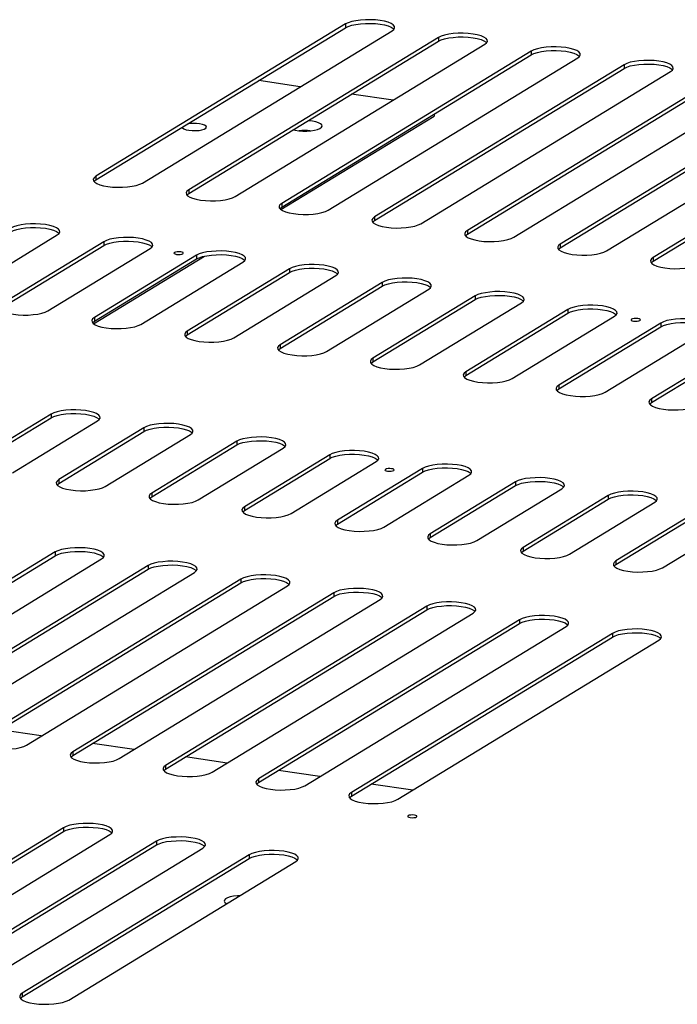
# Model space of a CAD drawing. Header units: millimetres. Extents: x 5 to 589, y 5 to 415.
# Tile 39 of 85: x 209 to 220, y 363 to 380. Entities that reach past the tile are written whole.
import ezdxf

# ---------------------------------------------------------------- set-up
doc = ezdxf.new("R2010")
doc.units = ezdxf.units.MM
doc.layers.add('TRAIT-FORT', color=4, linetype='Continuous', lineweight=25)

msp = doc.modelspace()

# ---------------------------------------------------------------- linework, layer by layer
at = {"layer": 'TRAIT-FORT', "color": 4, "linetype": 'Continuous', "lineweight": 25}
for p, q in [((214.476, 379.818), (210.275, 377.255)), ((214.476, 379.818), (214.476, 379.755)), ((210.275, 377.193), (214.476, 379.755)), ((211.056, 377.141), (215.257, 379.704)), ((216.038, 379.59), (211.837, 377.027)), ((211.837, 376.965), (216.038, 379.527)), ((212.618, 376.913), (216.819, 379.476)), ((216.038, 379.59), (216.038, 379.527)), ((217.6, 379.361), (213.4, 376.799)), ((213.4, 376.737), (217.6, 379.299)), ((217.6, 379.361), (217.6, 379.299)), ((214.181, 376.685), (218.382, 379.247)), ((219.163, 379.133), (214.962, 376.571)), ((219.163, 379.133), (219.163, 379.071)), ((214.962, 376.509), (219.163, 379.071)), ((215.743, 376.457), (219.944, 379.019)), ((213.713, 378.762), (213.014, 378.864)), ((220.725, 378.905), (216.525, 376.343)), ((216.525, 376.281), (220.725, 378.843)), ((215.276, 378.534), (214.577, 378.636)), ((217.306, 376.229), (221.507, 378.791)), ((222.288, 378.677), (218.087, 376.115)), ((218.087, 376.053), (222.288, 378.615)), ((218.868, 376.001), (223.069, 378.563)), ((215.963, 378.301), (215.963, 378.267)), ((223.85, 378.449), (219.649, 375.887)), ((219.649, 375.824), (223.85, 378.387)), ((213.385, 376.695), (215.963, 378.267)), ((210.275, 377.255), (210.275, 377.193)), ((211.837, 377.027), (211.837, 376.965)), ((213.4, 376.799), (213.4, 376.737)), ((214.962, 376.571), (214.962, 376.509)), ((216.525, 376.343), (216.525, 376.281)), ((207.905, 375.219), (209.624, 376.268)), ((210.405, 376.154), (208.687, 375.105)), ((210.405, 376.154), (210.405, 376.091)), ((208.687, 375.043), (210.405, 376.091)), ((209.468, 374.991), (211.186, 376.039)), ((218.087, 376.115), (218.087, 376.053)), ((210.235, 374.773), (212.099, 375.91)), ((211.968, 375.925), (210.249, 374.877)), ((210.249, 374.815), (211.968, 375.863)), ((211.968, 375.925), (211.968, 375.863)), ((219.649, 375.887), (219.649, 375.824)), ((211.03, 374.763), (212.749, 375.811)), ((213.53, 375.697), (211.812, 374.649)), ((213.53, 375.697), (213.53, 375.635)), ((211.812, 374.587), (213.53, 375.635)), ((212.593, 374.535), (214.311, 375.583)), ((215.093, 375.469), (213.374, 374.421)), ((213.374, 374.359), (215.092, 375.407)), ((214.155, 374.307), (215.874, 375.355)), ((215.093, 375.469), (215.092, 375.407)), ((216.655, 375.241), (214.936, 374.193)), ((214.936, 374.131), (216.655, 375.179)), ((216.655, 375.241), (216.655, 375.179)), ((215.718, 374.079), (217.436, 375.127)), ((218.217, 375.013), (216.499, 373.965)), ((218.217, 375.013), (218.217, 374.951)), ((210.249, 374.877), (210.249, 374.815)), ((216.499, 373.903), (218.217, 374.951)), ((217.28, 373.851), (218.999, 374.899)), ((219.78, 374.785), (218.061, 373.737)), ((218.061, 373.675), (219.78, 374.723)), ((218.843, 373.623), (220.561, 374.671)), ((219.78, 374.785), (219.78, 374.723)), ((211.812, 374.649), (211.812, 374.587)), ((221.342, 374.557), (219.624, 373.509)), ((219.624, 373.446), (221.342, 374.495)), ((213.374, 374.421), (213.374, 374.359)), ((214.936, 374.193), (214.936, 374.131)), ((216.499, 373.965), (216.499, 373.903)), ((218.061, 373.737), (218.061, 373.675)), ((219.624, 373.509), (219.624, 373.446)), ((209.52, 373.251), (208.088, 372.378)), ((208.088, 372.316), (209.52, 373.189)), ((209.52, 373.251), (209.52, 373.189)), ((208.869, 372.264), (210.302, 373.137)), ((211.083, 373.023), (209.651, 372.15)), ((211.083, 373.023), (211.083, 372.961)), ((209.651, 372.087), (211.083, 372.961)), ((210.432, 372.036), (211.864, 372.909)), ((212.645, 372.795), (211.213, 371.922)), ((211.213, 371.859), (212.645, 372.733)), ((211.994, 371.808), (213.426, 372.681)), ((212.645, 372.795), (212.645, 372.733)), ((214.208, 372.567), (212.776, 371.694)), ((212.776, 371.631), (214.208, 372.505)), ((214.208, 372.567), (214.208, 372.505)), ((213.557, 371.58), (214.989, 372.453)), ((215.77, 372.339), (214.338, 371.465)), ((215.77, 372.339), (215.77, 372.277)), ((214.338, 371.403), (215.77, 372.277)), ((215.119, 371.351), (216.551, 372.225)), ((209.651, 372.15), (209.651, 372.087)), ((217.333, 372.111), (215.9, 371.237)), ((215.9, 371.175), (217.332, 372.049)), ((217.333, 372.111), (217.332, 372.049)), ((211.213, 371.922), (211.213, 371.859)), ((216.682, 371.123), (218.114, 371.997)), ((218.895, 371.883), (217.463, 371.009)), ((218.895, 371.883), (218.895, 371.821)), ((212.776, 371.694), (212.776, 371.631)), ((217.463, 370.947), (218.895, 371.821)), ((218.244, 370.895), (219.676, 371.769)), ((220.457, 371.655), (219.025, 370.781)), ((219.025, 370.719), (220.457, 371.593)), ((219.807, 370.667), (221.239, 371.541)), ((214.338, 371.465), (214.338, 371.403)), ((215.9, 371.237), (215.9, 371.175)), ((217.463, 371.009), (217.463, 370.947)), ((209.59, 370.932), (205.198, 368.253)), ((205.198, 368.19), (209.59, 370.869)), ((209.59, 370.932), (209.59, 370.869)), ((205.98, 368.139), (210.371, 370.818)), ((211.153, 370.704), (206.761, 368.025)), ((211.153, 370.704), (211.153, 370.641)), ((219.025, 370.781), (219.025, 370.719)), ((206.761, 367.962), (211.153, 370.641)), ((207.542, 367.911), (211.934, 370.589)), ((212.715, 370.475), (208.323, 367.796)), ((208.323, 367.734), (212.715, 370.413)), ((209.105, 367.682), (213.496, 370.361)), ((212.715, 370.475), (212.715, 370.413)), ((214.277, 370.247), (209.886, 367.568)), ((209.886, 367.506), (214.277, 370.185)), ((214.277, 370.247), (214.277, 370.185)), ((210.667, 367.454), (215.059, 370.133)), ((215.84, 370.019), (211.448, 367.34)), ((215.84, 370.019), (215.84, 369.957)), ((211.448, 367.278), (215.84, 369.957)), ((212.229, 367.226), (216.621, 369.905)), ((217.402, 369.791), (213.011, 367.112)), ((213.011, 367.05), (217.402, 369.729)), ((217.402, 369.791), (217.402, 369.729)), ((213.792, 366.998), (218.184, 369.677)), ((218.965, 369.563), (214.573, 366.884)), ((218.965, 369.563), (218.965, 369.501)), ((214.573, 366.822), (218.965, 369.501)), ((215.354, 366.77), (219.746, 369.449)), ((209.356, 367.836), (208.657, 367.938)), ((210.918, 367.608), (210.219, 367.71)), ((209.886, 367.568), (209.886, 367.506)), ((212.481, 367.38), (211.782, 367.482)), ((211.448, 367.34), (211.448, 367.278)), ((214.043, 367.151), (213.344, 367.253)), ((213.011, 367.112), (213.011, 367.05)), ((214.573, 366.884), (214.573, 366.822)), ((215.606, 366.923), (214.907, 367.025)), ((209.73, 366.292), (205.911, 363.963)), ((205.911, 363.9), (209.73, 366.23)), ((209.73, 366.292), (209.73, 366.23)), ((206.692, 363.848), (210.511, 366.178)), ((211.292, 366.064), (207.473, 363.734)), ((211.292, 366.064), (211.292, 366.002)), ((207.473, 363.672), (211.292, 366.002)), ((208.255, 363.62), (212.073, 365.95)), ((212.855, 365.836), (209.036, 363.506)), ((209.036, 363.444), (212.855, 365.774)), ((209.817, 363.392), (213.636, 365.722)), ((212.855, 365.836), (212.855, 365.774)), ((209.036, 363.506), (209.036, 363.444))]:
    msp.add_line(p, q, dxfattribs=at)
at = {"layer": 'TRAIT-FORT', "color": 4, "linetype": 'Continuous', "lineweight": 25, "flags": 128}
for points in [[(215.257, 379.704), (215.286, 379.727), (215.3, 379.753), (215.297, 379.778), (215.277, 379.803), (215.242, 379.826), (215.192, 379.846), (215.13, 379.864), (215.057, 379.877), (214.977, 379.886), (214.893, 379.89), (214.808, 379.889), (214.725, 379.883), (214.647, 379.873), (214.578, 379.858), (214.52, 379.839), (214.476, 379.818)], [(214.476, 379.755), (214.52, 379.777), (214.578, 379.796), (214.647, 379.811), (214.725, 379.821), (214.808, 379.827), (214.893, 379.828), (214.977, 379.824), (215.057, 379.815), (215.13, 379.802), (215.192, 379.784), (215.242, 379.764), (215.277, 379.74), (215.288, 379.729)], [(216.819, 379.476), (216.849, 379.499), (216.863, 379.524), (216.859, 379.55), (216.84, 379.575), (216.804, 379.598), (216.754, 379.618), (216.692, 379.636), (216.62, 379.649), (216.54, 379.658), (216.456, 379.662), (216.37, 379.661), (216.287, 379.655), (216.21, 379.645), (216.141, 379.63), (216.083, 379.611), (216.038, 379.59)], [(216.038, 379.527), (216.083, 379.549), (216.141, 379.568), (216.21, 379.582), (216.287, 379.593), (216.37, 379.599), (216.455, 379.6), (216.54, 379.596), (216.62, 379.587), (216.692, 379.573), (216.754, 379.556), (216.804, 379.535), (216.84, 379.512), (216.851, 379.501)], [(218.382, 379.247), (218.411, 379.271), (218.425, 379.296), (218.422, 379.322), (218.402, 379.347), (218.367, 379.37), (218.317, 379.39), (218.254, 379.408), (218.182, 379.421), (218.102, 379.43), (218.018, 379.434), (217.933, 379.433), (217.85, 379.427), (217.772, 379.417), (217.703, 379.402), (217.645, 379.383), (217.6, 379.361)], [(217.6, 379.299), (217.645, 379.321), (217.703, 379.339), (217.772, 379.354), (217.85, 379.365), (217.933, 379.371), (218.018, 379.372), (218.102, 379.368), (218.182, 379.359), (218.254, 379.345), (218.317, 379.328), (218.367, 379.307), (218.402, 379.284), (218.413, 379.273)], [(219.944, 379.019), (219.974, 379.043), (219.987, 379.068), (219.984, 379.094), (219.965, 379.118), (219.929, 379.142), (219.879, 379.162), (219.817, 379.18), (219.744, 379.193), (219.665, 379.202), (219.58, 379.206), (219.495, 379.205), (219.412, 379.199), (219.335, 379.189), (219.266, 379.174), (219.208, 379.155), (219.163, 379.133)], [(219.163, 379.071), (219.208, 379.093), (219.266, 379.111), (219.335, 379.126), (219.412, 379.137), (219.495, 379.143), (219.58, 379.144), (219.665, 379.14), (219.744, 379.131), (219.817, 379.117), (219.879, 379.1), (219.929, 379.079), (219.965, 379.056), (219.976, 379.045)], [(211.726, 378.078), (211.732, 378.068), (211.755, 378.053), (211.791, 378.039), (211.84, 378.029), (211.895, 378.024), (211.953, 378.024), (212.009, 378.028), (212.059, 378.037), (212.098, 378.05), (212.124, 378.065), (212.134, 378.082), (212.127, 378.1), (212.104, 378.116), (212.067, 378.129), (212.019, 378.139)], [(213.595, 378.037), (213.628, 378.029), (213.689, 378.02), (213.756, 378.016), (213.824, 378.016), (213.89, 378.021), (213.951, 378.03), (214.002, 378.044), (214.042, 378.06), (214.069, 378.079), (214.08, 378.099), (214.075, 378.119), (214.055, 378.139), (214.02, 378.156), (213.973, 378.171), (213.916, 378.182), (213.916, 378.182)], [(213.916, 378.182), (213.851, 378.188), (213.844, 378.189)], [(210.275, 377.255), (210.245, 377.231), (210.231, 377.206), (210.235, 377.181), (210.254, 377.156), (210.29, 377.133), (210.34, 377.112), (210.402, 377.095), (210.474, 377.082), (210.554, 377.073), (210.638, 377.069), (210.724, 377.07), (210.807, 377.075), (210.884, 377.086), (210.953, 377.101), (211.011, 377.12), (211.056, 377.141)], [(210.243, 377.167), (210.245, 377.169), (210.275, 377.193)], [(211.837, 377.027), (211.807, 377.003), (211.794, 376.978), (211.797, 376.953), (211.817, 376.928), (211.852, 376.905), (211.902, 376.884), (211.964, 376.867), (212.037, 376.854), (212.117, 376.845), (212.201, 376.841), (212.286, 376.842), (212.369, 376.847), (212.447, 376.858), (212.516, 376.873), (212.574, 376.891), (212.618, 376.913)], [(211.806, 376.939), (211.807, 376.941), (211.837, 376.965)], [(213.4, 376.799), (213.37, 376.775), (213.356, 376.75), (213.359, 376.725), (213.379, 376.7), (213.415, 376.677), (213.464, 376.656), (213.527, 376.639), (213.599, 376.626), (213.679, 376.617), (213.763, 376.613), (213.849, 376.613), (213.931, 376.619), (214.009, 376.63), (214.078, 376.645), (214.136, 376.663), (214.181, 376.685)], [(213.368, 376.711), (213.37, 376.713), (213.4, 376.737)], [(214.962, 376.571), (214.932, 376.547), (214.919, 376.522), (214.922, 376.497), (214.942, 376.472), (214.977, 376.449), (215.027, 376.428), (215.089, 376.411), (215.162, 376.397), (215.242, 376.389), (215.326, 376.384), (215.411, 376.385), (215.494, 376.391), (215.571, 376.402), (215.641, 376.417), (215.699, 376.435), (215.743, 376.457)], [(214.931, 376.483), (214.932, 376.485), (214.962, 376.509)], [(209.624, 376.268), (209.654, 376.291), (209.667, 376.316), (209.664, 376.342), (209.645, 376.367), (209.609, 376.39), (209.559, 376.41), (209.497, 376.428), (209.424, 376.441), (209.344, 376.45), (209.26, 376.454), (209.175, 376.453), (209.092, 376.447), (209.015, 376.437), (208.946, 376.422), (208.887, 376.403), (208.843, 376.382)], [(208.843, 376.319), (208.887, 376.341), (208.946, 376.36), (209.015, 376.374), (209.092, 376.385), (209.175, 376.391), (209.26, 376.392), (209.344, 376.388), (209.424, 376.379), (209.497, 376.365), (209.559, 376.348), (209.609, 376.328), (209.645, 376.304), (209.655, 376.293)], [(216.525, 376.343), (216.495, 376.319), (216.481, 376.294), (216.484, 376.269), (216.504, 376.244), (216.539, 376.221), (216.589, 376.2), (216.652, 376.183), (216.724, 376.169), (216.804, 376.16), (216.888, 376.156), (216.973, 376.157), (217.056, 376.163), (217.134, 376.174), (217.203, 376.189), (217.261, 376.207), (217.306, 376.229)], [(211.186, 376.039), (211.216, 376.063), (211.23, 376.088), (211.227, 376.114), (211.207, 376.139), (211.172, 376.162), (211.122, 376.182), (211.059, 376.2), (210.987, 376.213), (210.907, 376.222), (210.823, 376.226), (210.738, 376.225), (210.655, 376.219), (210.577, 376.209), (210.508, 376.194), (210.45, 376.175), (210.405, 376.154)], [(210.405, 376.091), (210.45, 376.113), (210.508, 376.132), (210.577, 376.146), (210.655, 376.157), (210.738, 376.163), (210.823, 376.164), (210.907, 376.16), (210.987, 376.151), (211.059, 376.137), (211.122, 376.12), (211.172, 376.099), (211.207, 376.076), (211.218, 376.065)], [(216.493, 376.255), (216.495, 376.257), (216.525, 376.281)], [(211.701, 375.983), (211.671, 375.985), (211.641, 375.984), (211.615, 375.979), (211.596, 375.972), (211.588, 375.963), (211.592, 375.954), (211.608, 375.947), (211.632, 375.941), (211.662, 375.939), (211.692, 375.94), (211.718, 375.944), (211.737, 375.952), (211.745, 375.96), (211.741, 375.97), (211.725, 375.977), (211.701, 375.983)], [(212.749, 375.811), (212.779, 375.835), (212.792, 375.86), (212.789, 375.886), (212.769, 375.91), (212.734, 375.934), (212.684, 375.954), (212.622, 375.972), (212.549, 375.985), (212.469, 375.994), (212.385, 375.998), (212.3, 375.997), (212.217, 375.991), (212.14, 375.981), (212.07, 375.966), (212.012, 375.947), (211.968, 375.925)], [(218.087, 376.115), (218.057, 376.091), (218.044, 376.066), (218.047, 376.04), (218.066, 376.016), (218.102, 375.993), (218.152, 375.972), (218.214, 375.955), (218.287, 375.941), (218.367, 375.932), (218.451, 375.928), (218.536, 375.929), (218.619, 375.935), (218.696, 375.946), (218.765, 375.961), (218.823, 375.979), (218.868, 376.001)], [(218.056, 376.027), (218.057, 376.029), (218.087, 376.053)], [(211.968, 375.863), (212.012, 375.885), (212.07, 375.903), (212.14, 375.918), (212.217, 375.929), (212.3, 375.935), (212.385, 375.936), (212.469, 375.932), (212.549, 375.923), (212.622, 375.909), (212.684, 375.892), (212.734, 375.871), (212.769, 375.848), (212.78, 375.837)], [(219.649, 375.887), (219.62, 375.863), (219.606, 375.838), (219.609, 375.812), (219.629, 375.788), (219.664, 375.765), (219.714, 375.744), (219.777, 375.727), (219.849, 375.713), (219.929, 375.704), (220.013, 375.7), (220.098, 375.701), (220.181, 375.707), (220.259, 375.718), (220.328, 375.732), (220.386, 375.751), (220.431, 375.773)], [(219.618, 375.799), (219.62, 375.801), (219.649, 375.824)], [(214.311, 375.583), (214.341, 375.607), (214.355, 375.632), (214.352, 375.658), (214.332, 375.682), (214.296, 375.706), (214.247, 375.726), (214.184, 375.743), (214.112, 375.757), (214.032, 375.766), (213.948, 375.77), (213.862, 375.769), (213.779, 375.763), (213.702, 375.752), (213.633, 375.738), (213.575, 375.719), (213.53, 375.697)], [(213.53, 375.635), (213.575, 375.657), (213.633, 375.675), (213.702, 375.69), (213.779, 375.701), (213.862, 375.707), (213.948, 375.708), (214.032, 375.703), (214.112, 375.695), (214.184, 375.681), (214.247, 375.664), (214.296, 375.643), (214.332, 375.62), (214.343, 375.609)], [(215.874, 375.355), (215.903, 375.379), (215.917, 375.404), (215.914, 375.43), (215.894, 375.454), (215.859, 375.477), (215.809, 375.498), (215.747, 375.515), (215.674, 375.529), (215.594, 375.538), (215.51, 375.542), (215.425, 375.541), (215.342, 375.535), (215.264, 375.524), (215.195, 375.51), (215.137, 375.491), (215.093, 375.469)], [(215.092, 375.407), (215.137, 375.429), (215.195, 375.447), (215.264, 375.462), (215.342, 375.473), (215.425, 375.479), (215.51, 375.479), (215.594, 375.475), (215.674, 375.466), (215.747, 375.453), (215.809, 375.436), (215.859, 375.415), (215.894, 375.392), (215.905, 375.381)], [(217.436, 375.127), (217.466, 375.151), (217.48, 375.176), (217.476, 375.201), (217.457, 375.226), (217.421, 375.249), (217.371, 375.27), (217.309, 375.287), (217.237, 375.301), (217.157, 375.31), (217.072, 375.314), (216.987, 375.313), (216.904, 375.307), (216.827, 375.296), (216.758, 375.281), (216.7, 375.263), (216.655, 375.241)], [(216.655, 375.179), (216.7, 375.201), (216.758, 375.219), (216.827, 375.234), (216.904, 375.245), (216.987, 375.25), (217.072, 375.251), (217.157, 375.247), (217.236, 375.238), (217.309, 375.225), (217.371, 375.208), (217.421, 375.187), (217.457, 375.164), (217.468, 375.153)], [(208.687, 375.105), (208.657, 375.081), (208.643, 375.056), (208.646, 375.031), (208.666, 375.006), (208.702, 374.983), (208.751, 374.962), (208.814, 374.945), (208.886, 374.932), (208.966, 374.923), (209.05, 374.919), (209.136, 374.92), (209.218, 374.926), (209.296, 374.936), (209.365, 374.951), (209.423, 374.97), (209.468, 374.991)], [(218.999, 374.899), (219.028, 374.923), (219.042, 374.948), (219.039, 374.973), (219.019, 374.998), (218.984, 375.021), (218.934, 375.042), (218.871, 375.059), (218.799, 375.073), (218.719, 375.081), (218.635, 375.086), (218.55, 375.085), (218.467, 375.079), (218.389, 375.068), (218.32, 375.053), (218.262, 375.035), (218.217, 375.013)], [(218.217, 374.951), (218.262, 374.973), (218.32, 374.991), (218.389, 375.006), (218.467, 375.017), (218.55, 375.022), (218.635, 375.023), (218.719, 375.019), (218.799, 375.01), (218.871, 374.997), (218.934, 374.98), (218.984, 374.959), (219.019, 374.936), (219.03, 374.925)], [(210.249, 374.877), (210.219, 374.853), (210.206, 374.828), (210.209, 374.803), (210.229, 374.778), (210.264, 374.755), (210.314, 374.734), (210.376, 374.717), (210.449, 374.704), (210.529, 374.695), (210.613, 374.691), (210.698, 374.692), (210.781, 374.697), (210.858, 374.708), (210.928, 374.723), (210.986, 374.741), (211.03, 374.763)], [(219.391, 374.86), (219.361, 374.863), (219.331, 374.861), (219.305, 374.857), (219.286, 374.85), (219.278, 374.841), (219.282, 374.832), (219.298, 374.824), (219.322, 374.818), (219.352, 374.816), (219.382, 374.817), (219.408, 374.822), (219.427, 374.829), (219.435, 374.838), (219.43, 374.847), (219.415, 374.855), (219.391, 374.86)], [(220.561, 374.671), (220.591, 374.695), (220.604, 374.72), (220.601, 374.745), (220.582, 374.77), (220.546, 374.793), (220.496, 374.814), (220.434, 374.831), (220.361, 374.844), (220.282, 374.853), (220.197, 374.857), (220.112, 374.857), (220.029, 374.851), (219.952, 374.84), (219.883, 374.825), (219.825, 374.807), (219.78, 374.785)], [(210.218, 374.789), (210.219, 374.791), (210.249, 374.815)], [(219.78, 374.723), (219.825, 374.744), (219.883, 374.763), (219.952, 374.778), (220.029, 374.788), (220.112, 374.794), (220.197, 374.795), (220.282, 374.791), (220.361, 374.782), (220.434, 374.769), (220.496, 374.752), (220.546, 374.731), (220.582, 374.708), (220.593, 374.697)], [(211.812, 374.649), (211.782, 374.625), (211.768, 374.6), (211.771, 374.575), (211.791, 374.55), (211.826, 374.527), (211.876, 374.506), (211.939, 374.489), (212.011, 374.476), (212.091, 374.467), (212.175, 374.463), (212.26, 374.464), (212.343, 374.469), (212.421, 374.48), (212.49, 374.495), (212.548, 374.513), (212.593, 374.535)], [(211.78, 374.561), (211.782, 374.563), (211.812, 374.587)], [(213.374, 374.421), (213.344, 374.397), (213.331, 374.372), (213.334, 374.347), (213.353, 374.322), (213.389, 374.299), (213.439, 374.278), (213.501, 374.261), (213.574, 374.248), (213.654, 374.239), (213.738, 374.235), (213.823, 374.235), (213.906, 374.241), (213.983, 374.252), (214.052, 374.267), (214.11, 374.285), (214.155, 374.307)], [(213.343, 374.333), (213.344, 374.335), (213.374, 374.359)], [(214.936, 374.193), (214.907, 374.169), (214.893, 374.144), (214.896, 374.119), (214.916, 374.094), (214.951, 374.071), (215.001, 374.05), (215.064, 374.033), (215.136, 374.019), (215.216, 374.011), (215.3, 374.006), (215.385, 374.007), (215.468, 374.013), (215.546, 374.024), (215.615, 374.039), (215.673, 374.057), (215.718, 374.079)], [(214.905, 374.105), (214.907, 374.107), (214.936, 374.131)], [(216.499, 373.965), (216.469, 373.941), (216.456, 373.916), (216.459, 373.891), (216.478, 373.866), (216.514, 373.843), (216.564, 373.822), (216.626, 373.805), (216.699, 373.791), (216.778, 373.782), (216.863, 373.778), (216.948, 373.779), (217.031, 373.785), (217.108, 373.796), (217.177, 373.811), (217.235, 373.829), (217.28, 373.851)], [(216.467, 373.877), (216.469, 373.879), (216.499, 373.903)], [(218.061, 373.737), (218.032, 373.713), (218.018, 373.688), (218.021, 373.662), (218.041, 373.638), (218.076, 373.615), (218.126, 373.594), (218.188, 373.577), (218.261, 373.563), (218.341, 373.554), (218.425, 373.55), (218.51, 373.551), (218.593, 373.557), (218.671, 373.568), (218.74, 373.582), (218.798, 373.601), (218.843, 373.623)], [(218.03, 373.649), (218.032, 373.651), (218.061, 373.675)], [(219.624, 373.509), (219.594, 373.485), (219.58, 373.46), (219.584, 373.434), (219.603, 373.41), (219.639, 373.386), (219.689, 373.366), (219.751, 373.349), (219.823, 373.335), (219.903, 373.326), (219.987, 373.322), (220.073, 373.323), (220.156, 373.329), (220.233, 373.34), (220.302, 373.354), (220.36, 373.373), (220.405, 373.395)], [(219.592, 373.421), (219.594, 373.423), (219.624, 373.446)], [(210.302, 373.137), (210.331, 373.161), (210.345, 373.186), (210.342, 373.212), (210.322, 373.236), (210.287, 373.26), (210.237, 373.28), (210.174, 373.297), (210.102, 373.311), (210.022, 373.32), (209.938, 373.324), (209.853, 373.323), (209.77, 373.317), (209.692, 373.306), (209.623, 373.292), (209.565, 373.273), (209.52, 373.251)], [(209.52, 373.189), (209.565, 373.211), (209.623, 373.229), (209.692, 373.244), (209.77, 373.255), (209.853, 373.261), (209.938, 373.262), (210.022, 373.257), (210.102, 373.249), (210.174, 373.235), (210.237, 373.218), (210.287, 373.197), (210.322, 373.174), (210.333, 373.163)], [(211.864, 372.909), (211.894, 372.933), (211.907, 372.958), (211.904, 372.984), (211.885, 373.008), (211.849, 373.031), (211.799, 373.052), (211.737, 373.069), (211.664, 373.083), (211.584, 373.092), (211.5, 373.096), (211.415, 373.095), (211.332, 373.089), (211.255, 373.078), (211.186, 373.064), (211.127, 373.045), (211.083, 373.023)], [(211.083, 372.961), (211.127, 372.983), (211.186, 373.001), (211.255, 373.016), (211.332, 373.027), (211.415, 373.033), (211.5, 373.033), (211.584, 373.029), (211.664, 373.02), (211.737, 373.007), (211.799, 372.99), (211.849, 372.969), (211.885, 372.946), (211.895, 372.935)], [(213.426, 372.681), (213.456, 372.705), (213.47, 372.73), (213.467, 372.755), (213.447, 372.78), (213.412, 372.803), (213.362, 372.824), (213.299, 372.841), (213.227, 372.855), (213.147, 372.864), (213.063, 372.868), (212.978, 372.867), (212.895, 372.861), (212.817, 372.85), (212.748, 372.835), (212.69, 372.817), (212.645, 372.795)], [(212.645, 372.733), (212.69, 372.755), (212.748, 372.773), (212.817, 372.788), (212.895, 372.799), (212.978, 372.804), (213.063, 372.805), (213.147, 372.801), (213.227, 372.792), (213.299, 372.779), (213.362, 372.762), (213.412, 372.741), (213.447, 372.718), (213.458, 372.707)], [(214.989, 372.453), (215.019, 372.477), (215.032, 372.502), (215.029, 372.527), (215.009, 372.552), (214.974, 372.575), (214.924, 372.596), (214.862, 372.613), (214.789, 372.627), (214.709, 372.635), (214.625, 372.64), (214.54, 372.639), (214.457, 372.633), (214.38, 372.622), (214.31, 372.607), (214.252, 372.589), (214.208, 372.567)], [(214.208, 372.505), (214.252, 372.527), (214.31, 372.545), (214.38, 372.56), (214.457, 372.571), (214.54, 372.576), (214.625, 372.577), (214.709, 372.573), (214.789, 372.564), (214.862, 372.551), (214.924, 372.534), (214.974, 372.513), (215.009, 372.49), (215.02, 372.479)], [(215.25, 372.334), (215.22, 372.337), (215.19, 372.335), (215.163, 372.331), (215.145, 372.323), (215.137, 372.315), (215.141, 372.306), (215.157, 372.298), (215.181, 372.292), (215.21, 372.29), (215.241, 372.291), (215.267, 372.296), (215.286, 372.303), (215.293, 372.312), (215.289, 372.321), (215.274, 372.329), (215.25, 372.334)], [(216.551, 372.225), (216.581, 372.249), (216.595, 372.274), (216.592, 372.299), (216.572, 372.324), (216.536, 372.347), (216.487, 372.368), (216.424, 372.385), (216.352, 372.399), (216.272, 372.407), (216.188, 372.411), (216.102, 372.411), (216.019, 372.405), (215.942, 372.394), (215.873, 372.379), (215.815, 372.361), (215.77, 372.339)], [(215.77, 372.277), (215.815, 372.298), (215.873, 372.317), (215.942, 372.332), (216.019, 372.342), (216.102, 372.348), (216.188, 372.349), (216.272, 372.345), (216.352, 372.336), (216.424, 372.323), (216.487, 372.306), (216.536, 372.285), (216.572, 372.262), (216.583, 372.251)], [(218.114, 371.997), (218.143, 372.021), (218.157, 372.046), (218.154, 372.071), (218.134, 372.096), (218.099, 372.119), (218.049, 372.14), (217.987, 372.157), (217.914, 372.17), (217.834, 372.179), (217.75, 372.183), (217.665, 372.182), (217.582, 372.177), (217.504, 372.166), (217.435, 372.151), (217.377, 372.133), (217.333, 372.111)], [(209.651, 372.15), (209.621, 372.126), (209.607, 372.101), (209.61, 372.075), (209.63, 372.051), (209.666, 372.028), (209.715, 372.007), (209.778, 371.99), (209.85, 371.976), (209.93, 371.967), (210.014, 371.963), (210.1, 371.964), (210.182, 371.97), (210.26, 371.981), (210.329, 371.995), (210.387, 372.014), (210.432, 372.036)], [(209.619, 372.062), (209.621, 372.064), (209.651, 372.087)], [(217.332, 372.049), (217.377, 372.07), (217.435, 372.089), (217.504, 372.104), (217.582, 372.114), (217.665, 372.12), (217.75, 372.121), (217.834, 372.117), (217.914, 372.108), (217.987, 372.095), (218.049, 372.077), (218.099, 372.057), (218.134, 372.034), (218.145, 372.023)], [(211.213, 371.922), (211.183, 371.898), (211.17, 371.873), (211.173, 371.847), (211.192, 371.823), (211.228, 371.799), (211.278, 371.779), (211.34, 371.762), (211.413, 371.748), (211.493, 371.739), (211.577, 371.735), (211.662, 371.736), (211.745, 371.742), (211.822, 371.752), (211.892, 371.767), (211.95, 371.786), (211.994, 371.808)], [(211.182, 371.834), (211.183, 371.836), (211.213, 371.859)], [(219.676, 371.769), (219.706, 371.793), (219.72, 371.818), (219.716, 371.843), (219.697, 371.868), (219.661, 371.891), (219.611, 371.912), (219.549, 371.929), (219.477, 371.942), (219.397, 371.951), (219.312, 371.955), (219.227, 371.954), (219.144, 371.949), (219.067, 371.938), (218.998, 371.923), (218.94, 371.905), (218.895, 371.883)], [(218.895, 371.821), (218.94, 371.842), (218.998, 371.861), (219.067, 371.876), (219.144, 371.886), (219.227, 371.892), (219.312, 371.893), (219.397, 371.889), (219.476, 371.88), (219.549, 371.867), (219.611, 371.849), (219.661, 371.829), (219.697, 371.806), (219.708, 371.795)], [(212.776, 371.694), (212.746, 371.67), (212.732, 371.645), (212.735, 371.619), (212.755, 371.594), (212.79, 371.571), (212.84, 371.551), (212.903, 371.533), (212.975, 371.52), (213.055, 371.511), (213.139, 371.507), (213.224, 371.508), (213.307, 371.514), (213.385, 371.524), (213.454, 371.539), (213.512, 371.558), (213.557, 371.58)], [(212.744, 371.605), (212.746, 371.607), (212.776, 371.631)], [(214.338, 371.465), (214.308, 371.442), (214.295, 371.417), (214.298, 371.391), (214.317, 371.366), (214.353, 371.343), (214.403, 371.323), (214.465, 371.305), (214.538, 371.292), (214.618, 371.283), (214.702, 371.279), (214.787, 371.28), (214.87, 371.286), (214.947, 371.296), (215.016, 371.311), (215.074, 371.33), (215.119, 371.351)], [(214.307, 371.377), (214.308, 371.379), (214.338, 371.403)], [(215.9, 371.237), (215.871, 371.214), (215.857, 371.188), (215.86, 371.163), (215.88, 371.138), (215.915, 371.115), (215.965, 371.095), (216.028, 371.077), (216.1, 371.064), (216.18, 371.055), (216.264, 371.051), (216.349, 371.052), (216.432, 371.058), (216.51, 371.068), (216.579, 371.083), (216.637, 371.102), (216.682, 371.123)], [(215.869, 371.149), (215.871, 371.151), (215.9, 371.175)], [(217.463, 371.009), (217.433, 370.985), (217.42, 370.96), (217.423, 370.935), (217.442, 370.91), (217.478, 370.887), (217.528, 370.867), (217.59, 370.849), (217.663, 370.836), (217.742, 370.827), (217.827, 370.823), (217.912, 370.824), (217.995, 370.83), (218.072, 370.84), (218.141, 370.855), (218.199, 370.874), (218.244, 370.895)], [(210.371, 370.818), (210.401, 370.841), (210.415, 370.866), (210.412, 370.892), (210.392, 370.917), (210.356, 370.94), (210.307, 370.96), (210.244, 370.978), (210.172, 370.991), (210.092, 371), (210.008, 371.004), (209.922, 371.003), (209.84, 370.997), (209.762, 370.987), (209.693, 370.972), (209.635, 370.953), (209.59, 370.932)], [(209.59, 370.869), (209.635, 370.891), (209.693, 370.91), (209.762, 370.924), (209.84, 370.935), (209.922, 370.941), (210.008, 370.942), (210.092, 370.938), (210.172, 370.929), (210.244, 370.915), (210.307, 370.898), (210.356, 370.877), (210.392, 370.854), (210.403, 370.843)], [(217.431, 370.921), (217.433, 370.923), (217.463, 370.947)], [(211.934, 370.589), (211.964, 370.613), (211.977, 370.638), (211.974, 370.664), (211.954, 370.689), (211.919, 370.712), (211.869, 370.732), (211.807, 370.75), (211.734, 370.763), (211.654, 370.772), (211.57, 370.776), (211.485, 370.775), (211.402, 370.769), (211.324, 370.759), (211.255, 370.744), (211.197, 370.725), (211.153, 370.704)], [(211.153, 370.641), (211.197, 370.663), (211.255, 370.681), (211.324, 370.696), (211.402, 370.707), (211.485, 370.713), (211.57, 370.714), (211.654, 370.71), (211.734, 370.701), (211.807, 370.687), (211.869, 370.67), (211.919, 370.649), (211.954, 370.626), (211.965, 370.615)], [(219.025, 370.781), (218.996, 370.757), (218.982, 370.732), (218.985, 370.707), (219.005, 370.682), (219.04, 370.659), (219.09, 370.638), (219.152, 370.621), (219.225, 370.608), (219.305, 370.599), (219.389, 370.595), (219.474, 370.596), (219.557, 370.602), (219.635, 370.612), (219.704, 370.627), (219.762, 370.646), (219.807, 370.667)], [(218.994, 370.693), (218.996, 370.695), (219.025, 370.719)], [(213.496, 370.361), (213.526, 370.385), (213.54, 370.41), (213.536, 370.436), (213.517, 370.46), (213.481, 370.484), (213.431, 370.504), (213.369, 370.522), (213.297, 370.535), (213.217, 370.544), (213.133, 370.548), (213.047, 370.547), (212.964, 370.541), (212.887, 370.531), (212.818, 370.516), (212.76, 370.497), (212.715, 370.475)], [(212.715, 370.413), (212.76, 370.435), (212.818, 370.453), (212.887, 370.468), (212.964, 370.479), (213.047, 370.485), (213.133, 370.486), (213.217, 370.482), (213.297, 370.473), (213.369, 370.459), (213.431, 370.442), (213.481, 370.421), (213.517, 370.398), (213.528, 370.387)], [(215.059, 370.133), (215.088, 370.157), (215.102, 370.182), (215.099, 370.208), (215.079, 370.232), (215.044, 370.255), (214.994, 370.276), (214.932, 370.293), (214.859, 370.307), (214.779, 370.316), (214.695, 370.32), (214.61, 370.319), (214.527, 370.313), (214.449, 370.302), (214.38, 370.288), (214.322, 370.269), (214.277, 370.247)], [(214.277, 370.185), (214.322, 370.207), (214.38, 370.225), (214.449, 370.24), (214.527, 370.251), (214.61, 370.257), (214.695, 370.258), (214.779, 370.253), (214.859, 370.245), (214.932, 370.231), (214.994, 370.214), (215.044, 370.193), (215.079, 370.17), (215.09, 370.159)], [(216.621, 369.905), (216.651, 369.929), (216.664, 369.954), (216.661, 369.98), (216.642, 370.004), (216.606, 370.027), (216.556, 370.048), (216.494, 370.065), (216.421, 370.079), (216.342, 370.088), (216.257, 370.092), (216.172, 370.091), (216.089, 370.085), (216.012, 370.074), (215.943, 370.059), (215.885, 370.041), (215.84, 370.019)], [(215.84, 369.957), (215.885, 369.979), (215.943, 369.997), (216.012, 370.012), (216.089, 370.023), (216.172, 370.029), (216.257, 370.029), (216.342, 370.025), (216.421, 370.016), (216.494, 370.003), (216.556, 369.986), (216.606, 369.965), (216.642, 369.942), (216.653, 369.931)], [(218.184, 369.677), (218.213, 369.701), (218.227, 369.726), (218.224, 369.751), (218.204, 369.776), (218.169, 369.799), (218.119, 369.82), (218.056, 369.837), (217.984, 369.851), (217.904, 369.86), (217.82, 369.864), (217.735, 369.863), (217.652, 369.857), (217.574, 369.846), (217.505, 369.831), (217.447, 369.813), (217.402, 369.791)], [(217.402, 369.729), (217.447, 369.751), (217.505, 369.769), (217.574, 369.784), (217.652, 369.795), (217.735, 369.8), (217.82, 369.801), (217.904, 369.797), (217.984, 369.788), (218.056, 369.775), (218.119, 369.758), (218.169, 369.737), (218.204, 369.714), (218.215, 369.703)], [(219.746, 369.449), (219.776, 369.473), (219.789, 369.498), (219.786, 369.523), (219.767, 369.548), (219.731, 369.571), (219.681, 369.592), (219.619, 369.609), (219.546, 369.623), (219.466, 369.631), (219.382, 369.636), (219.297, 369.635), (219.214, 369.629), (219.137, 369.618), (219.068, 369.603), (219.01, 369.585), (218.965, 369.563)], [(218.965, 369.501), (219.01, 369.522), (219.068, 369.541), (219.137, 369.556), (219.214, 369.567), (219.297, 369.572), (219.382, 369.573), (219.466, 369.569), (219.546, 369.56), (219.619, 369.547), (219.681, 369.53), (219.731, 369.509), (219.767, 369.486), (219.777, 369.475)], [(208.323, 367.796), (208.294, 367.773), (208.28, 367.748), (208.283, 367.722), (208.303, 367.697), (208.338, 367.674), (208.388, 367.654), (208.45, 367.636), (208.523, 367.623), (208.603, 367.614), (208.687, 367.61), (208.772, 367.611), (208.855, 367.617), (208.933, 367.627), (209.002, 367.642), (209.06, 367.661), (209.105, 367.682)], [(209.886, 367.568), (209.856, 367.545), (209.842, 367.519), (209.846, 367.494), (209.865, 367.469), (209.901, 367.446), (209.95, 367.426), (210.013, 367.408), (210.085, 367.395), (210.165, 367.386), (210.249, 367.382), (210.335, 367.383), (210.418, 367.389), (210.495, 367.399), (210.564, 367.414), (210.622, 367.433), (210.667, 367.454)], [(209.854, 367.48), (209.856, 367.482), (209.886, 367.506)], [(211.448, 367.34), (211.418, 367.316), (211.405, 367.291), (211.408, 367.266), (211.428, 367.241), (211.463, 367.218), (211.513, 367.198), (211.575, 367.18), (211.648, 367.167), (211.728, 367.158), (211.812, 367.154), (211.897, 367.155), (211.98, 367.161), (212.058, 367.171), (212.127, 367.186), (212.185, 367.205), (212.229, 367.226)], [(211.417, 367.252), (211.418, 367.254), (211.448, 367.278)], [(213.011, 367.112), (212.981, 367.088), (212.967, 367.063), (212.97, 367.038), (212.99, 367.013), (213.025, 366.99), (213.075, 366.969), (213.138, 366.952), (213.21, 366.939), (213.29, 366.93), (213.374, 366.926), (213.46, 366.927), (213.542, 366.933), (213.62, 366.943), (213.689, 366.958), (213.747, 366.977), (213.792, 366.998)], [(212.979, 367.024), (212.981, 367.026), (213.011, 367.05)], [(214.573, 366.884), (214.543, 366.86), (214.53, 366.835), (214.533, 366.81), (214.552, 366.785), (214.588, 366.762), (214.638, 366.741), (214.7, 366.724), (214.773, 366.711), (214.853, 366.702), (214.937, 366.698), (215.022, 366.699), (215.105, 366.704), (215.182, 366.715), (215.252, 366.73), (215.31, 366.748), (215.354, 366.77)], [(214.542, 366.796), (214.543, 366.798), (214.573, 366.822)], [(215.633, 366.504), (215.603, 366.507), (215.573, 366.505), (215.546, 366.501), (215.528, 366.494), (215.52, 366.485), (215.524, 366.476), (215.54, 366.468), (215.564, 366.462), (215.593, 366.46), (215.624, 366.461), (215.65, 366.466), (215.669, 366.473), (215.676, 366.482), (215.672, 366.491), (215.657, 366.499), (215.633, 366.504)], [(210.511, 366.178), (210.541, 366.202), (210.554, 366.227), (210.551, 366.252), (210.532, 366.277), (210.496, 366.3), (210.446, 366.321), (210.384, 366.338), (210.311, 366.351), (210.231, 366.36), (210.147, 366.364), (210.062, 366.364), (209.979, 366.358), (209.902, 366.347), (209.833, 366.332), (209.774, 366.314), (209.73, 366.292)], [(209.73, 366.23), (209.774, 366.251), (209.833, 366.27), (209.902, 366.285), (209.979, 366.295), (210.062, 366.301), (210.147, 366.302), (210.231, 366.298), (210.311, 366.289), (210.384, 366.276), (210.446, 366.259), (210.496, 366.238), (210.532, 366.215), (210.542, 366.204)], [(212.073, 365.95), (212.103, 365.974), (212.117, 365.999), (212.114, 366.024), (212.094, 366.049), (212.059, 366.072), (212.009, 366.093), (211.946, 366.11), (211.874, 366.123), (211.794, 366.132), (211.71, 366.136), (211.625, 366.135), (211.542, 366.13), (211.464, 366.119), (211.395, 366.104), (211.337, 366.086), (211.292, 366.064)], [(211.292, 366.002), (211.337, 366.023), (211.395, 366.042), (211.464, 366.057), (211.542, 366.067), (211.625, 366.073), (211.71, 366.074), (211.794, 366.07), (211.874, 366.061), (211.946, 366.048), (212.009, 366.03), (212.059, 366.01), (212.094, 365.987), (212.105, 365.976)], [(213.636, 365.722), (213.666, 365.746), (213.679, 365.771), (213.676, 365.796), (213.656, 365.821), (213.621, 365.844), (213.571, 365.865), (213.509, 365.882), (213.436, 365.895), (213.356, 365.904), (213.272, 365.908), (213.187, 365.907), (213.104, 365.902), (213.027, 365.891), (212.957, 365.876), (212.899, 365.857), (212.855, 365.836)], [(212.855, 365.774), (212.899, 365.795), (212.957, 365.814), (213.027, 365.829), (213.104, 365.839), (213.187, 365.845), (213.272, 365.846), (213.356, 365.842), (213.436, 365.833), (213.509, 365.82), (213.571, 365.802), (213.621, 365.782), (213.656, 365.759), (213.667, 365.748)], [(212.693, 365.147), (212.654, 365.145), (212.591, 365.138), (212.534, 365.126), (212.488, 365.111), (212.454, 365.094), (212.436, 365.074), (212.432, 365.054), (212.445, 365.034), (212.473, 365.015), (212.475, 365.014)], [(209.036, 363.506), (209.006, 363.483), (208.992, 363.457), (208.996, 363.432), (209.015, 363.407), (209.051, 363.384), (209.101, 363.364), (209.163, 363.346), (209.235, 363.333), (209.315, 363.324), (209.399, 363.32), (209.485, 363.321), (209.568, 363.327), (209.645, 363.337), (209.714, 363.352), (209.772, 363.371), (209.817, 363.392)], [(209.004, 363.418), (209.006, 363.42), (209.036, 363.444)]]:
    msp.add_lwpolyline(points, dxfattribs=at)
at = {"layer": 'TRAIT-FORT', "color": 4, "linetype": 'Continuous', "lineweight": 25}
for centre, radius, start, end in [((211.93, 377.513), 0.632, 81.8661, 99.9739), ((213.787, 377.072), 0.953, 84.3704, 95.6079)]:
    msp.add_arc(centre, radius, start, end, dxfattribs=at)

doc.saveas('drawing.dxf')
